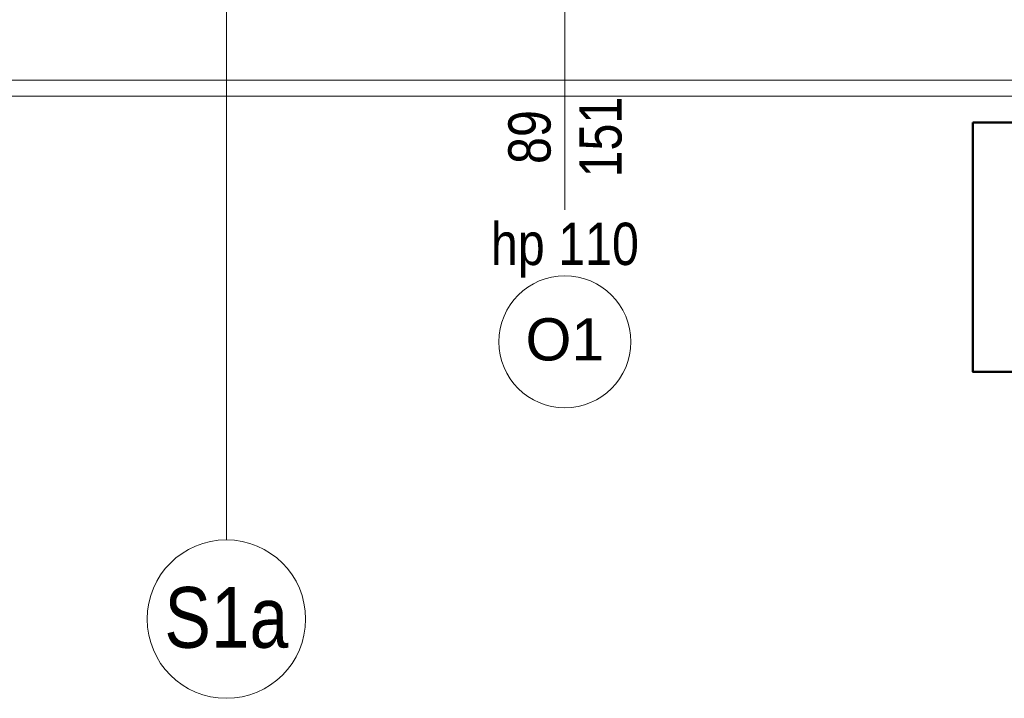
# Model space of a CAD drawing. Extents: x -558982 to 5119495, y -5290134 to 121759.
# Tile 231 of 256: x -430877 to -427149, y -23460 to -20891. Entities that reach past the tile are written whole.
import ezdxf

# ---------------------------------------------------------------- set-up
doc = ezdxf.new("R2010")
doc.units = 0
doc.header["$MEASUREMENT"] = 0
doc.layers.add('#armatura', color=7, linetype='Continuous')
doc.layers.add('Arch opisy', color=252, linetype='Continuous')
for name, color, linetype, lineweight in [('Arch opisy okien_Nr_Pióra__9', 252, 'Continuous', 13), ('Arch opisy_Nr_Pióra__1', 252, 'Continuous', 25), ('Arch opisy_Nr_Pióra__21', 252, 'Continuous', 9), ('Arch opisy_Nr_Pióra__9', 252, 'Continuous', 13), ('Arch teren_Nr_Pióra__5', 252, 'Continuous', 13), ('INWENT. OKNA_Nr_Pióra__21', 252, 'Continuous', 9), ('INWENT. OKNA_Nr_Pióra__5', 252, 'Continuous', 13)]:
    doc.layers.add(name, color=color, linetype=linetype, lineweight=lineweight)
doc.styles.add('GENERATED_STYLE_10', font='arial.ttf')
doc.styles.add('GENERATED_STYLE_5', font='ARIALN.TTF')

# ---------------------------------------------------------------- blocks, each defined once
blk = doc.blocks.new('Linia_52', base_point=(-421051.8, 22732.6))
at = {"layer": 'Arch opisy_Nr_Pióra__21', "linetype": 'Continuous'}
blk.add_line((-421051.8, 22732.6), (-421051.8, 20652.8), dxfattribs=at)
blk.add_circle((-421051.8, 20352.8), 300, dxfattribs=at)

msp = doc.modelspace()

# ---------------------------------------------------------------- linework, layer by layer
at = {"layer": '#armatura', "color": 252, "lineweight": 50}
msp.add_lwpolyline([(-427267.6, -21280.6), (-427267.6, -22224.6), (-426265.6, -22224.6), (-426265.6, -21280.6)], close=True, dxfattribs=at)
at = {"layer": 'Arch opisy_Nr_Pióra__9', "linetype": 'Continuous'}
msp.add_circle((-428812.5, -22110.6), 250, dxfattribs=at)
at = {"layer": 'Arch teren_Nr_Pióra__5', "linetype": 'Continuous'}
for p, q in [((-423861.2, -21120.6), (-431907.5, -21120.6)), ((-423801.1, -21180.6), (-431907.5, -21180.6))]:
    msp.add_line(p, q, dxfattribs=at)
at = {"layer": 'INWENT. OKNA_Nr_Pióra__5', "linetype": 'Continuous'}
msp.add_line((-428812.5, -20700.6), (-428812.5, -21610.6), dxfattribs=at)

# ---------------------------------------------------------------- block references
at = {"layer": 'Arch opisy', "linetype": 'Continuous'}
msp.add_blockref('Linia_52', (-430094.4, -20780.6), dxfattribs=at)

# ---------------------------------------------------------------- texts
at = {"layer": 'Arch opisy okien_Nr_Pióra__9', "linetype": 'Continuous', "insert": (-428812.5, -22021.4), "char_height": 160, "attachment_point": 2, "style": 'GENERATED_STYLE_10'}
msp.add_mtext('{O1}', dxfattribs=at)
at = {"layer": 'Arch opisy_Nr_Pióra__1', "linetype": 'Continuous', "insert": (-430094.4, -23039), "char_height": 230, "attachment_point": 2, "style": 'GENERATED_STYLE_5'}
msp.add_mtext('{S1a}', dxfattribs=at)
at = {"layer": 'INWENT. OKNA_Nr_Pióra__21', "linetype": 'Continuous', "insert": (-429026.7, -21335.6), "char_height": 160, "width": 709.227, "attachment_point": 2, "rotation": 90, "line_spacing_factor": 1.007581, "style": 'GENERATED_STYLE_5'}
msp.add_mtext('{89\\P151}', dxfattribs=at)
at = {"layer": 'INWENT. OKNA_Nr_Pióra__21', "linetype": 'Continuous', "insert": (-428812.5, -21659.9), "char_height": 160, "attachment_point": 2, "style": 'GENERATED_STYLE_5'}
msp.add_mtext('{hp 110}', dxfattribs=at)

doc.saveas('drawing.dxf')
